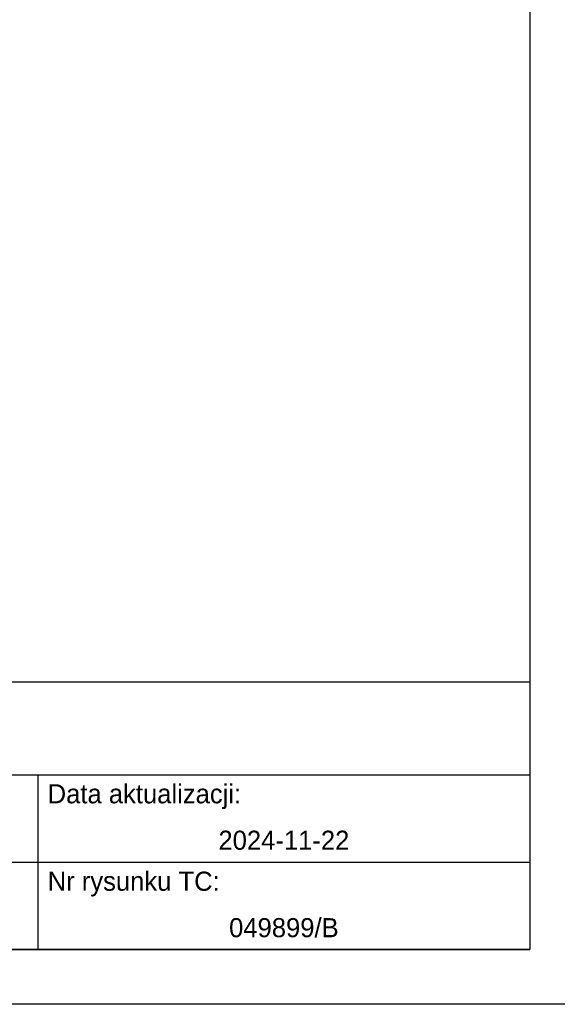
# Model space of a CAD drawing. Header units: millimetres. Extents: x -4900 to 5840, y 5 to 4205.
# Tile 6 of 14: x 48 to 98, y 5 to 95. Entities that reach past the tile are written whole.
import ezdxf

# ---------------------------------------------------------------- set-up
doc = ezdxf.new("R2010")
doc.units = ezdxf.units.MM
for name, color, linetype in [('1', 250, 'Continuous'), ('255', 250, 'Continuous'), ('256', 250, 'Continuous')]:
    doc.layers.add(name, color=color, linetype=linetype)
doc.styles.add('Montserrat', font='Montserrat')

msp = doc.modelspace()

# ---------------------------------------------------------------- linework, layer by layer
at = {"layer": '1', "linetype": 'Continuous', "lineweight": -3}
for p, q in [((-31, 34.497), (95, 34.497)), ((95, 34.497), (95, 30.249)), ((95, 30.249), (95, 26)), ((-31, 26), (95, 26))]:
    msp.add_line(p, q, dxfattribs=at)
at = {"layer": '255', "linetype": 'Continuous', "lineweight": -3}
for p, q in [((5, 26), (50, 26)), ((50, 26), (50, 22)), ((50, 26), (95, 26)), ((95, 26), (95, 22)), ((50, 22), (50, 18)), ((95, 22), (95, 18)), ((5, 18), (50, 18)), ((50, 18), (95, 18)), ((50, 18), (50, 14)), ((95, 18), (95, 14)), ((50, 14), (50, 10)), ((95, 14), (95, 10)), ((5, 10), (50, 10)), ((50, 10), (95, 10))]:
    msp.add_line(p, q, dxfattribs=at)
at = {"layer": '256', "linetype": 'Continuous', "lineweight": -3}
for p, q in [((95, 4200), (95, 10)), ((95, 10), (-4895, 10)), ((100, 5), (-4900, 5))]:
    msp.add_line(p, q, dxfattribs=at)

# ---------------------------------------------------------------- texts
at = {"layer": '1', "linetype": 'Continuous', "lineweight": -3, "char_height": 1.75, "line_spacing_factor": 1.076592, "style": 'Montserrat'}
for s, insert, attachment_point in [('\\fMontserrat|b0|i0;\\W1.0000;Data aktualizacji:', (50.9, 24), 4), ('\\fMontserrat|b0|i0;\\W1.0000;2024-11-22', (72.5, 20), 5), ('\\fMontserrat|b0|i0;\\W1.0000;Nr rysunku TC:', (50.9, 16), 4), ('\\fMontserrat|b0|i0;\\W1.0000;049899/B', (72.5, 12), 5)]:
    msp.add_mtext(s, dxfattribs=dict(at, insert=insert, attachment_point=attachment_point))

doc.saveas('drawing.dxf')
